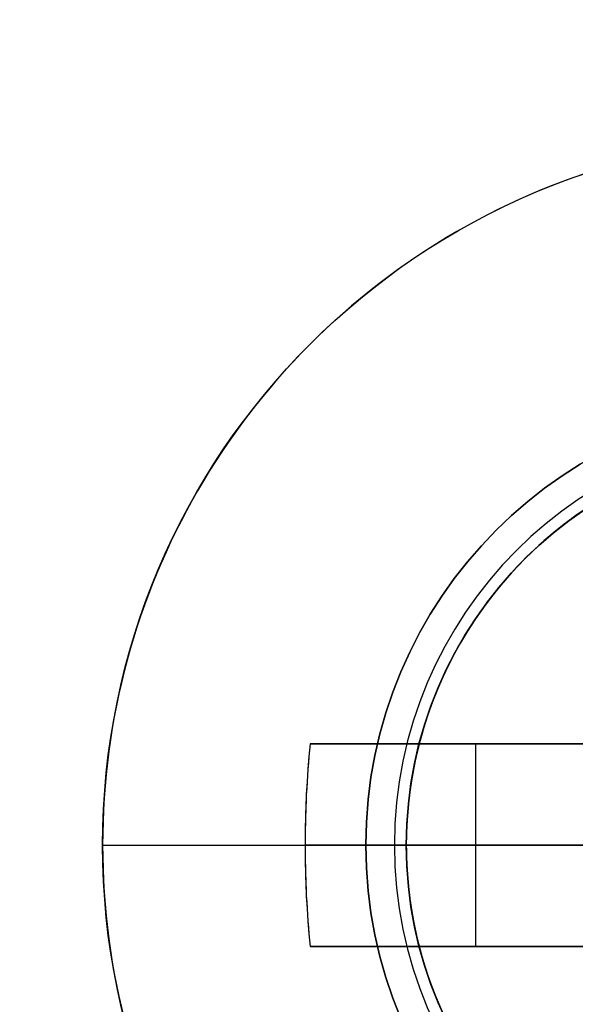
# Model space of a CAD drawing. Header units: millimetres. Extents: x -83 to 676, y -83 to 676.
# Tile 170 of 256: x 488.11 to 490.85, y 86.06 to 90.92. Entities that reach past the tile are written whole.
import ezdxf

# ---------------------------------------------------------------- set-up
doc = ezdxf.new("R2010")
doc.units = ezdxf.units.MM
doc.header["$MEASUREMENT"] = 0
doc.layers.add('IGES level 0', color=7, linetype='Continuous', true_color=0xff7878)

msp = doc.modelspace()

# ---------------------------------------------------------------- linework, layer by layer
at = {"layer": 'IGES level 0', "color": 254, "true_color": 0xcad1ee}
for p, q in [((490.0831733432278, 87.36047746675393, 45.8000000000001), (490.0831733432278, 87.36047746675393, 47.0000000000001)), ((490.0831733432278, 87.36047746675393, 47.0000000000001), (490.0831733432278, 87.36047746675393, 45.8000000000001))]:
    msp.add_line(p, q, dxfattribs=at)
at = {"layer": 'IGES level 0', "color": 1, "true_color": 0xff0808}
for p, q in [((489.5404608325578, 87.3428393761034, 50.1303530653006), (491.228735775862, 87.3428393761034, 48.4626470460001)), ((491.228735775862, 87.3428393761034, 48.4626470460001), (489.540460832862, 87.3428393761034, 50.1303530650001)), ((489.9769548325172, 87.3428393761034, 49.69917704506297), (491.515024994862, 87.3428393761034, 49.69917704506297)), ((490.3590317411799, 86.3428393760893, 49.3217551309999), (490.3590317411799, 87.34283937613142, 49.3217551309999)), ((490.52774291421, 87.3428393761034, 49.15509943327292), (490.5277429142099, 87.3428393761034, 50.83023825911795)), ((488.5150249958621, 86.8428393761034, 48.0000000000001), (489.815024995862, 86.8428393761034, 48.0000000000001)), ((491.228735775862, 86.84283937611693, 48.4626470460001), (489.5150249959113, 86.84283937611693, 50.15547900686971)), ((490.0150249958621, 86.84283937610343, 47.8000000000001), (490.0150249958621, 86.84283937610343, 40.0000000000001)), ((490.015024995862, 86.8428393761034, 40.0000000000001), (494.0150249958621, 86.8428393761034, 40.0000000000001)), ((491.2287357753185, 86.3428393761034, 48.46264704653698), (489.540460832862, 86.3428393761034, 50.1303530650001)), ((489.54046083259, 86.3428393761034, 50.1303530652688), (491.228735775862, 86.3428393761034, 48.4626470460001)), ((491.5150249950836, 86.3428393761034, 49.69917704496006), (489.9769548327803, 86.3428393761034, 49.69917704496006)), ((490.5277429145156, 86.3428393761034, 49.15509943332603), (490.5277429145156, 86.3428393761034, 50.83023825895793))]:
    msp.add_line(p, q, dxfattribs=at)
at = {"layer": 'IGES level 0', "color": 153, "true_color": 0x5393cf}
for centre, radius in [((296.5, 296.5), 296.5), ((296.5, 296.5, -1.19999999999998), 296.5000000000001), ((296.4999999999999, 296.4999999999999), 241), ((296.5, 296.4999999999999, -1.19999999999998), 241.0000000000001)]:
    msp.add_circle(centre, radius, dxfattribs=at)
at = {"layer": 'IGES level 0'}
for centre, radius in [((296.5, 296.5, 47), 296.5000000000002), ((296.5, 296.5), 296.5000000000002), ((296.5, 296.5, 47), 295.3000000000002), ((296.5, 296.5000000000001), 295.3000000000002)]:
    msp.add_circle(centre, radius, dxfattribs=at)
at = {"layer": 'IGES level 0', "color": 124, "true_color": 0x1aa180}
for centre, radius in [((296.5, 296.5, 47.0000000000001), 294.9999999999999), ((296.5, 296.5000000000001, 45.8000000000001), 294.9999999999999), ((296.5, 296.5, 47.0000000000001), 242.4999999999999), ((296.5, 296.5, 45.8000000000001), 242.4999999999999), ((492.0150249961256, 86.84283937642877, 47.0000000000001), 2.00000000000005), ((492.0150249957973, 86.84283937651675, 45.8000000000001), 2.000000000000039)]:
    msp.add_circle(centre, radius, dxfattribs=at)
at = {"layer": 'IGES level 0', "color": 31, "true_color": 0xffba87}
for centre, radius in [((296.5, 296.5000000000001), 242.2000000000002), ((296.5, 296.5000000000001, 47), 242.2000000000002), ((296.5, 296.5), 241.0000000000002), ((296.4999999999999, 296.4999999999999, 47), 241.0000000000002)]:
    msp.add_circle(centre, radius, dxfattribs=at)
at = {"layer": 'IGES level 0', "color": 1, "true_color": 0xff0808}
for centre, radius in [((492.0150249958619, 86.84283937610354, 48.0000000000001), 3.499999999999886), ((492.0150249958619, 86.84283937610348, 48.00000000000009), 2.200000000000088), ((492.0150249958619, 86.84283937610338, 40.0000000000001), 1.999999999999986)]:
    msp.add_circle(centre, radius, dxfattribs=at)
at = {"layer": 'IGES level 0', "color": 140, "true_color": 0x00ccff}
for centre, radius in [((492.01502499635, 86.84283937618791, 48.0000000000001), 2.000000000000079), ((492.01502499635, 86.84283937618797, 47.0000000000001), 1.999999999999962)]:
    msp.add_circle(centre, radius, dxfattribs=at)
at = {"layer": 'IGES level 0'}
for centre, radius, start, end in [((296.5, 296.5), 296.5000000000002, 45, 225), ((296.5, 296.5000000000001, 47), 296.5000000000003, 45.0000000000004, 225), ((296.5, 296.5, 23.5), 296.5000000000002, 45, 225), ((296.5, 296.5, 47), 295.3000000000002, 45.00000000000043, 225), ((296.5000000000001, 296.5), 295.3000000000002, 45.00000000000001, 225), ((296.5, 296.5, 23.5), 295.3000000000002, 45, 225), ((296.5, 296.5), 296.5000000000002, 225, 45), ((296.5, 296.5, 47), 296.5000000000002, 224.9999999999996, 45), ((296.5, 296.5, 23.5), 296.5000000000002, 225, 45), ((296.5, 296.5000000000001, 47), 295.3000000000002, 224.9999999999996, 44.99999999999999), ((296.5, 296.5000000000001), 295.3000000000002, 225, 44.99999999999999), ((296.5, 296.5, 23.5), 295.3000000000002, 225, 45.00000000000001)]:
    msp.add_arc(centre, radius, start, end, dxfattribs=at)
at = {"layer": 'IGES level 0', "color": 153, "true_color": 0x5393cf}
for centre, radius, start in [((296.5, 296.5, -1.19999999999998), 296.5, 164.9999999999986), ((296.5000000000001, 296.5000000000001), 296.5000000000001, 164.9999999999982), ((296.5000000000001, 296.5, -0.59999999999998), 296.5000000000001, 164.9999999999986), ((296.5, 296.4999999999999, -1.19999999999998), 241.0000000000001, 164.9999999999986), ((296.4999999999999, 296.5), 241.0000000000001, 164.9999999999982), ((296.5, 296.5, -0.59999999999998), 241, 164.9999999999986)]:
    msp.add_arc(centre, radius, start, 344.9999999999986, dxfattribs=at)
at = {"layer": 'IGES level 0', "color": 124, "true_color": 0x1aa180}
for centre, radius, start in [((296.5, 296.5, 45.8000000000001), 294.9999999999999, 164.9999999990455), ((296.4999999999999, 296.5, 47.0000000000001), 294.9999999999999, 164.9999999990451), ((296.5000000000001, 296.5, 46.4000000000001), 294.9999999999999, 164.9999999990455), ((296.5, 296.5, 45.8000000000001), 242.4999999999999, 164.9999999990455), ((296.5, 296.5000000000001, 47.00000000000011), 242.4999999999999, 164.9999999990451), ((296.4999999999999, 296.5, 46.4000000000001), 242.5, 164.9999999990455)]:
    msp.add_arc(centre, radius, start, 344.9999999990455, dxfattribs=at)
at = {"layer": 'IGES level 0', "color": 6, "true_color": 0xff00ff, "extrusion": (-0.6085349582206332, 0.7935270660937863, -5.614164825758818e-17)}
msp.add_arc((-416.1903719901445, 31.50000000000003, -153.5302992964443), 90.00000000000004, 0, 180, dxfattribs=at)
msp.add_arc((-416.1903719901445, 31.50000000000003, -153.5302992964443), 90.00000000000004, 0, 180, dxfattribs=at)
at = {"layer": 'IGES level 0', "color": 6, "true_color": 0xff00ff, "extrusion": (-0.6085349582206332, 0.7935270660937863, 8.421247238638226e-17)}
msp.add_arc((-416.1903719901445, -43.49999999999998, -153.5302992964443), 89.99999999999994, 180, 0, dxfattribs=at)
msp.add_arc((-416.1903719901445, -43.49999999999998, -153.5302992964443), 89.99999999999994, 180, 0, dxfattribs=at)
at = {"layer": 'IGES level 0', "color": 6, "true_color": 0xff00ff, "extrusion": (-0.6085349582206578, 0.7935270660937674, 0)}
for centre, start, end in [((-416.1903719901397, -43.49999999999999, -153.8302992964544), 180, 0), ((-416.1903719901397, 31.49999999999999, -153.83029929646), 6.785183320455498e-15, 180)]:
    msp.add_arc(centre, 90.00000000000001, start, end, dxfattribs=at)
at = {"layer": 'IGES level 0', "color": 6, "true_color": 0xff00ff, "extrusion": (-0.6085349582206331, 0.7935270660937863, 6.540502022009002e-15)}
msp.add_arc((-416.1903719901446, -43.49999999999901, -154.1302992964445), 89.99999999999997, 180, 3.709233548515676e-13, dxfattribs=at)
at = {"layer": 'IGES level 0', "color": 6, "true_color": 0xff00ff, "extrusion": (-0.6085349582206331, 0.7935270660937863, -6.568572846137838e-15)}
msp.add_arc((-416.1903719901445, 31.49999999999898, -154.1302992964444), 89.99999999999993, 1.130863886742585e-14, 179.9999999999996, dxfattribs=at)
at = {"layer": 'IGES level 0', "color": 6, "true_color": 0xff00ff, "extrusion": (-0.6085349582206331, 0.7935270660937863, -2.807082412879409e-17)}
msp.add_arc((-416.1903719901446, 31.49999999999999, -154.1302992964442), 89.99999999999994, 0, 180, dxfattribs=at)
at = {"layer": 'IGES level 0', "color": 6, "true_color": 0xff00ff, "extrusion": (-0.6085349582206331, 0.7935270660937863, 0)}
msp.add_arc((-416.1903719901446, -43.5, -154.1302992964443), 89.99999999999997, 180, 0, dxfattribs=at)
at = {"layer": 'IGES level 0', "color": 1, "true_color": 0xff0808}
for centre, radius, start, end in [((492.0150249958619, 86.84283937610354, 48.0000000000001), 3.500000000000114, 359.9999999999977, 180.0000000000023), ((492.015024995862, 86.8428393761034, 48.0000000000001), 2.200000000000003, 90, 270), ((492.0150250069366, 86.84283937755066, 47.94142123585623), 2.058578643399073, 89.99999998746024, 269.9999999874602), ((492.0150249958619, 86.84283937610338, 40.0000000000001), 2.000000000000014, 89.99999999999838, 270.0000000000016), ((492.0150249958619, 86.84283937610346, 47.8000000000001), 2.000000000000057, 89.99999999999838, 270.0000000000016), ((492.015024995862, 86.8428393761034, 43.9000000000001), 2, 90, 270), ((492.0150249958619, 86.84283937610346, 47.8000000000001), 2.000000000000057, 89.99999999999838, 270.0000000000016), ((492.015024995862, 86.84283937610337, 48.00000000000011), 3.5, 179.9999999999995, 9.30539426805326e-13)]:
    msp.add_arc(centre, radius, start, end, dxfattribs=at)
at = {"layer": 'IGES level 0', "color": 254, "true_color": 0xcad1ee}
for centre, radius, start, end in [((492.0150249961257, 86.84283937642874, 47.0000000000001), 2.000000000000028, 344.9999999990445, 164.9999999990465), ((492.0150249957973, 86.84283937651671, 45.8000000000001), 2.000000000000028, 344.9999999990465, 164.9999999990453), ((492.0150249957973, 86.84283937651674, 46.4000000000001), 2.000000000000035, 344.9999999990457, 164.9999999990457), ((492.01502499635, 86.84283937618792, 48.0000000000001), 1.999999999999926, 122.9999999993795, 302.9999999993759), ((492.0150249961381, 86.84283937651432, 47), 2.00000000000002, 122.99999999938, 302.9999999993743), ((492.01502499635, 86.84283937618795, 47.50000000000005), 2.000000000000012, 122.9999999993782, 302.9999999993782), ((492.0150249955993, 86.84283937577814, 47.0000000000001), 2.000000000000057, 164.9999999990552, 345.0000000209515), ((492.0150249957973, 86.84283937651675, 45.80000000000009), 2.000000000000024, 164.9999999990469, 344.9999999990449), ((492.0150249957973, 86.84283937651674, 46.4000000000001), 1.999999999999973, 164.9999999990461, 344.9999999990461)]:
    msp.add_arc(centre, radius, start, end, dxfattribs=at)
at = {"layer": 'IGES level 0', "color": 1, "true_color": 0xff0808, "extrusion": (0.702759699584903, 3.429432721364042e-15, 0.7114273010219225)}
msp.add_arc((86.84283937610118, -316.5211661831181, 379.693408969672), 3.514062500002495, 81.81988236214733, 98.18011763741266, dxfattribs=at)
at = {"layer": 'IGES level 0', "color": 1, "true_color": 0xff0808, "extrusion": (0.702759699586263, -2.099211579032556e-13, 0.7114273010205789)}
msp.add_arc((86.84283937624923, -316.5211661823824, 379.6934089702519), 3.514062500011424, 81.81988236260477, 89.9999999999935, dxfattribs=at)
at = {"layer": 'IGES level 0', "color": 1, "true_color": 0xff0808, "extrusion": (-3.549202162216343e-14, 1, 7.023796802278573e-14)}
msp.add_arc((-492.0150249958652, 47.68593749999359, 87.34283937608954), 3.478309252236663, 44.64883656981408, 81.73521460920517, dxfattribs=at)
at = {"layer": 'IGES level 0', "color": 1, "true_color": 0xff0808, "extrusion": (-2.402586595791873e-14, 1, 7.603194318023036e-14)}
msp.add_arc((-492.0150249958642, 47.68593749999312, 87.34283937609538), 3.478309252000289, 44.64883656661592, 81.73521461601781, dxfattribs=at)
at = {"layer": 'IGES level 0', "color": 1, "true_color": 0xff0808, "extrusion": (0, 1, 0)}
for centre, radius, start, end in [((-492.015024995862, 47.68593750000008, 86.8428393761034), 3.514062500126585, 5.127540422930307, 44.64883656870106), ((-492.0150249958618, 47.68593750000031, 86.3428393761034), 3.478309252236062, 44.64883656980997, 81.73521460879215)]:
    msp.add_arc(centre, radius, start, end, dxfattribs=at)
at = {"layer": 'IGES level 0', "color": 1, "true_color": 0xff0808, "extrusion": (-2.863124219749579e-14, 1, 1.987590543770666e-14)}
msp.add_arc((-492.0150249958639, 47.68593749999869, 86.8428393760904), 3.514062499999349, 5.127540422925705, 44.64883656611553, dxfattribs=at)
at = {"layer": 'IGES level 0', "color": 1, "true_color": 0xff0808, "extrusion": (0.7027596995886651, 4.20482743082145e-13, 0.7114273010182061)}
msp.add_arc((86.84283937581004, -316.5211661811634, 379.6934089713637), 3.514062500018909, 89.99999999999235, 98.18011763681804, dxfattribs=at)
at = {"layer": 'IGES level 0', "color": 1, "true_color": 0xff0808, "extrusion": (2.188297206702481e-10, 1, 2.875493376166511e-11)}
msp.add_arc((-489.8150249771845, 47.79999999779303, 86.84283948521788), 0.199999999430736, 89.9999997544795, 180.0000002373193, dxfattribs=at)
at = {"layer": 'IGES level 0', "color": 1, "true_color": 0xff0808, "extrusion": (2.347908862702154e-14, 1, -3.222199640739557e-14)}
msp.add_arc((-492.01502499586, 47.68593750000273, 86.34283937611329), 3.478309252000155, 44.64883656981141, 81.73521461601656, dxfattribs=at)

doc.saveas('drawing.dxf')
